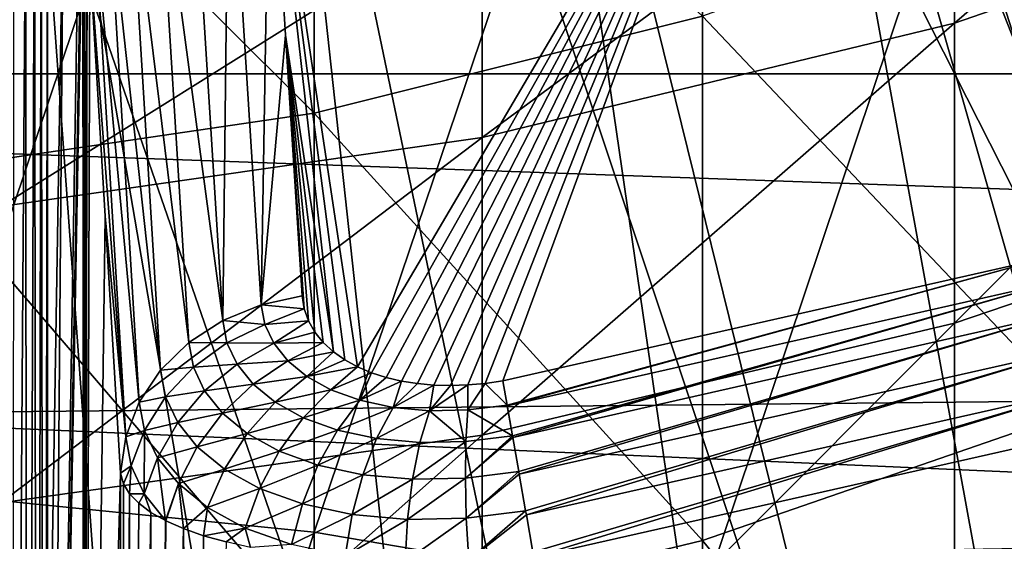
# Model space of a CAD drawing. Header units: metres. Extents: x -22 to 72, y -222 to 22.
# Tile 91 of 256: x 1.22 to 3.6, y -14.04 to -12.77. Entities that reach past the tile are written whole.
import ezdxf

# ---------------------------------------------------------------- set-up
doc = ezdxf.new("R2010")
doc.units = ezdxf.units.M
doc.layers.add('solid_509499_SW0002', color=7, linetype='CONTINUOUS')

msp = doc.modelspace()

# ---------------------------------------------------------------- linework, layer by layer
at = {"layer": 'solid_509499_SW0002'}
for points in [[(0.973071, -13.917022, 284.057007), (0.973071, -10.958808, 281.608917), (1.934734, -11.063226, 281.490814)], [(1.934734, -14.013528, 283.932343), (0.973071, -13.917022, 284.057007), (1.934734, -11.063226, 281.490814)], [(1.934734, -14.013528, 283.932343), (1.934734, -11.063226, 281.490814), (2.873714, -11.235893, 281.295471)], [(3.615485, -11.127317, 120.188515), (3.028171, -11.301288, 120.188515), (6.709983, -20.651205, 120.013718)], [(2.873714, -14.173112, 283.726196), (1.934734, -14.013528, 283.932343), (2.873714, -11.235893, 281.295471)], [(2.873714, -14.173112, 283.726196), (2.873714, -11.235893, 281.295471), (3.779002, -11.474787, 281.025238)], [(18.430916, -12.905476), (-18.430916, -12.905476), (-19.485569, -11.250006)], [(19.485569, -11.250006), (18.430916, -12.905476), (-19.485569, -11.250006)], [(3.028171, -11.301288, 120.188515), (2.432557, -11.444283, 120.188515), (4.831811, -21.169548, 120.013718)], [(3.028171, -11.301288, 120.188515), (5.776714, -20.931454, 120.013718), (6.709983, -20.651205, 120.013718)], [(3.028171, -11.301288, 120.188515), (4.831811, -21.169548, 120.013718), (5.776714, -20.931454, 120.013718)], [(2.432557, -11.444283, 120.188515), (1.830276, -11.555908, 120.188515), (3.877178, -21.365009, 120.013718)], [(2.432557, -11.444283, 120.188515), (3.877178, -21.365009, 120.013718), (4.831811, -21.169548, 120.013718)], [(3.779002, -14.393905, 283.440948), (2.873714, -14.173112, 283.726196), (3.779002, -11.474787, 281.025238)], [(1.830276, -11.555908, 120.188515), (1.222978, -11.63586, 120.188515), (2.914736, -21.517445, 120.013718)], [(1.830276, -11.555908, 120.188515), (2.914736, -21.517445, 120.013718), (3.877178, -21.365009, 120.013718)], [(3.709501, -13.349869, 110.75), (3.00815, -11.968001, 108.125244), (4.160568, -11.617732, 108.125244)], [(1.222978, -11.63586, 120.188515), (0.612328, -11.68392, 120.188515), (1.946424, -21.626549, 120.013718)], [(1.222978, -11.63586, 120.188515), (1.946424, -21.626549, 120.013718), (2.914736, -21.517445, 120.013718)], [(0.612328, -11.68392, 120.188515), (0.974193, -21.692097, 120.013718), (1.946424, -21.626549, 120.013718)], [(3.483416, -12.783186, 247.365753), (3.483416, -12.21617, 244.921692), (4.592201, -11.82699, 244.998718)], [(4.592201, -12.399846, 247.467957), (3.483416, -12.783186, 247.365753), (4.592201, -11.82699, 244.998718)], [(1.934734, -13.000314, 255.590973), (1.934734, -11.897333, 253.1436), (0.973071, -12.0431, 253.083527)], [(1.934734, -13.000314, 255.590973), (2.873714, -12.766245, 255.705765), (1.934734, -11.897333, 253.1436)], [(2.039672, -13.614256, 110.595047), (1.827075, -12.204254, 108.125244), (3.00815, -11.968001, 108.125244)], [(2.073066, -13.628346, 110.627808), (2.039672, -13.614256, 110.595047), (3.00815, -11.968001, 108.125244)], [(2.108509, -13.639713, 110.656578), (2.073066, -13.628346, 110.627808), (3.00815, -11.968001, 108.125244)], [(2.14564, -13.648422, 110.681389), (2.108509, -13.639713, 110.656578), (3.00815, -11.968001, 108.125244)], [(2.184175, -13.654541, 110.702309), (2.14564, -13.648422, 110.681389), (3.00815, -11.968001, 108.125244)], [(2.223884, -13.658133, 110.719406), (2.184175, -13.654541, 110.702309), (3.00815, -11.968001, 108.125244)], [(2.264577, -13.65924, 110.732727), (2.223884, -13.658133, 110.719406), (3.00815, -11.968001, 108.125244)], [(2.306131, -13.657885, 110.742287), (2.264577, -13.65924, 110.732727), (3.00815, -11.968001, 108.125244)], [(2.348386, -13.654068, 110.74807), (2.306131, -13.657885, 110.742287), (3.00815, -11.968001, 108.125244)], [(2.390967, -13.647808, 110.75), (2.348386, -13.654068, 110.74807), (3.00815, -11.968001, 108.125244)], [(3.709501, -13.349869, 110.75), (2.390967, -13.647808, 110.75), (3.00815, -11.968001, 108.125244)], [(0.973071, -13.141861, 255.521545), (1.934734, -13.000314, 255.590973), (0.973071, -12.0431, 253.083527)], [(2.341084, -15.449779, 288.646729), (2.341084, -12.189499, 286.288696), (1.176206, -12.083728, 286.425323)], [(1.176206, -15.353128, 288.789948), (2.341084, -15.449779, 288.646729), (1.176206, -12.083728, 286.425323)], [(16.058329, -12.171795, 0.034086), (-15.808596, -12.494431, 0.034086), (14.882935, -13.58384, 0.034086)], [(3.483416, -15.609829, 288.409515), (3.483416, -12.364652, 286.062408), (2.341084, -12.189499, 286.288696)], [(2.341084, -15.449779, 288.646729), (3.483416, -15.609829, 288.409515), (2.341084, -12.189499, 286.288696)], [(1.806244, -13.463715, 110.258766), (1.728217, -12.225831, 108.116219), (1.827075, -12.204254, 108.125244)], [(1.806244, -13.463715, 110.258766), (1.827075, -12.204254, 108.125244), (1.865507, -12.81212, 109.176537)], [(1.98083, -13.577762, 110.517609), (1.865507, -12.81212, 109.176537), (1.827075, -12.204254, 108.125244)], [(2.008761, -13.597398, 110.558281), (1.98083, -13.577762, 110.517609), (1.827075, -12.204254, 108.125244)], [(2.039672, -13.614256, 110.595047), (2.008761, -13.597398, 110.558281), (1.827075, -12.204254, 108.125244)], [(2.341084, -13.059669, 247.292053), (2.341084, -12.496865, 244.86615), (3.483416, -12.21617, 244.921692)], [(3.483416, -12.783186, 247.365753), (2.341084, -13.059669, 247.292053), (3.483416, -12.21617, 244.921692)], [(1.713321, -13.501808, 110.23999), (1.636086, -12.264194, 108.097237), (1.728217, -12.225831, 108.116219)], [(1.806244, -13.463715, 110.258766), (1.713321, -13.501808, 110.23999), (1.728217, -12.225831, 108.116219)], [(1.713321, -13.501808, 110.23999), (1.554486, -12.317762, 108.069092), (1.636086, -12.264194, 108.097237)], [(1.630947, -13.555336, 110.211914), (1.486785, -12.384322, 108.032951), (1.554486, -12.317762, 108.069092)], [(1.713321, -13.501808, 110.23999), (1.630947, -13.555336, 110.211914), (1.554486, -12.317762, 108.069092)], [(1.208938, -12.351517, 104.605911), (1.236598, -12.369864, 104.677979), (1.204066, -17.146345, 104.594734)], [(1.236598, -12.369864, 104.677979), (1.238668, -17.138887, 104.684128), (1.204066, -17.146345, 104.594734)], [(1.236598, -12.369864, 104.677979), (1.258176, -12.384392, 104.750244), (1.238668, -17.138887, 104.684128)], [(1.258176, -12.384392, 104.750244), (1.264515, -17.132553, 104.77626), (1.238668, -17.138887, 104.684128)], [(1.258176, -12.384392, 104.750244), (1.273966, -12.395149, 104.822388), (1.264515, -17.132553, 104.77626)], [(1.562563, -13.622063, 110.175728), (1.435778, -12.461126, 107.990295), (1.486785, -12.384322, 108.032951)], [(1.630947, -13.555336, 110.211914), (1.562563, -13.622063, 110.175728), (1.486785, -12.384322, 108.032951)], [(4.592201, -15.831737, 288.080658), (4.592201, -12.607499, 285.748688), (3.483416, -12.364652, 286.062408)], [(3.483416, -15.609829, 288.409515), (4.592201, -15.831737, 288.080658), (3.483416, -12.364652, 286.062408)], [(1.273966, -12.395149, 104.822388), (1.28141, -17.127464, 104.870232), (1.264515, -17.132553, 104.77626)], [(1.273966, -12.395149, 104.822388), (1.289257, -12.40575, 104.965103), (1.28141, -17.127464, 104.870232)], [(1.289257, -12.40575, 104.965103), (1.289257, -14.764734, 104.965103), (1.28141, -17.127464, 104.870232)], [(1.327713, -12.419573, 106.066338), (1.289257, -14.764734, 104.965103), (1.289257, -12.40575, 104.965103)], [(3.483416, -13.50812, 249.767715), (3.483416, -12.783186, 247.365753), (4.592201, -12.399846, 247.467957)], [(4.592201, -13.132246, 249.894653), (3.483416, -13.50812, 249.767715), (4.592201, -12.399846, 247.467957)], [(1.327713, -12.419573, 106.066338), (1.289257, -17.123735, 104.965103), (1.289257, -14.764734, 104.965103)], [(1.327713, -12.419573, 106.066338), (1.366214, -12.433308, 107.168877), (1.289257, -17.123735, 104.965103)], [(1.372791, -12.447686, 107.357201), (1.289257, -17.123735, 104.965103), (1.366214, -12.433308, 107.168877)], [(1.372791, -12.447686, 107.357201), (1.374959, -12.457781, 107.419289), (1.289257, -17.123735, 104.965103)], [(3.779002, -13.721376, 258.270721), (3.779002, -12.4424, 255.864609), (2.873714, -12.766245, 255.705765)], [(1.374959, -12.457781, 107.419289), (1.377988, -17.069614, 107.506042), (1.289257, -17.123735, 104.965103)], [(1.374959, -12.457781, 107.419289), (1.379293, -12.486233, 107.543396), (1.377988, -17.069614, 107.506042)], [(1.511024, -13.699203, 110.132927), (1.40357, -12.545005, 107.942894), (1.435778, -12.461126, 107.990295)], [(1.562563, -13.622063, 110.175728), (1.511024, -13.699203, 110.132927), (1.435778, -12.461126, 107.990295)], [(14.882935, -13.58384, 0.034086), (-15.808596, -12.494431, 0.034086), (-14.604852, -13.882391, 0.034086)], [(1.176206, -13.22663, 247.247528), (1.176206, -12.666371, 244.832596), (2.341084, -12.496865, 244.86615)], [(2.341084, -13.059669, 247.292053), (1.176206, -13.22663, 247.247528), (2.341084, -12.496865, 244.86615)], [(1.379293, -12.486233, 107.543396), (1.383515, -12.525146, 107.664307), (1.377988, -17.069614, 107.506042)], [(1.383515, -12.525146, 107.664307), (1.385569, -12.548333, 107.723122), (1.377988, -17.069614, 107.506042)], [(1.385569, -12.548333, 107.723122), (1.391491, -12.632495, 107.892693), (1.377988, -17.069614, 107.506042)], [(1.478482, -13.783534, 110.085304), (1.391491, -12.632495, 107.892693), (1.40357, -12.545005, 107.942894)], [(1.511024, -13.699203, 110.132927), (1.478482, -13.783534, 110.085304), (1.40357, -12.545005, 107.942894)], [(1.428754, -13.249755, 108.959785), (1.377988, -17.069614, 107.506042), (1.391491, -12.632495, 107.892693)], [(1.428754, -13.249755, 108.959785), (1.391491, -12.632495, 107.892693), (1.478482, -13.783534, 110.085304)], [(2.873714, -14.034193, 258.091125), (2.873714, -12.766245, 255.705765), (1.934734, -13.000314, 255.590973)], [(2.873714, -14.034193, 258.091125), (3.779002, -13.721376, 258.270721), (2.873714, -12.766245, 255.705765)], [(2.341084, -13.779217, 249.676163), (2.341084, -13.059669, 247.292053), (3.483416, -12.783186, 247.365753)], [(3.483416, -13.50812, 249.767715), (2.341084, -13.779217, 249.676163), (3.483416, -12.783186, 247.365753)], [(1.806244, -13.463715, 110.258766), (1.865507, -12.81212, 109.176537), (1.90523, -13.442719, 110.267448)], [(1.910081, -13.473665, 110.321701), (1.90523, -13.442719, 110.267448), (1.865507, -12.81212, 109.176537)], [(1.920505, -13.503055, 110.374634), (1.910081, -13.473665, 110.321701), (1.865507, -12.81212, 109.176537)], [(1.936131, -13.530424, 110.425385), (1.920505, -13.503055, 110.374634), (1.865507, -12.81212, 109.176537)], [(1.956428, -13.555397, 110.473206), (1.936131, -13.530424, 110.425385), (1.865507, -12.81212, 109.176537)], [(1.98083, -13.577762, 110.517609), (1.956428, -13.555397, 110.473206), (1.865507, -12.81212, 109.176537)], [(17.235994, -14.462728), (-17.235994, -14.462728), (-18.430916, -12.905476)], [(18.430916, -12.905476), (17.235994, -14.462728), (-18.430916, -12.905476)], [(1.934734, -14.260291, 257.961334), (1.934734, -13.000314, 255.590973), (0.973071, -13.141861, 255.521545)], [(1.934734, -14.260291, 257.961334), (2.873714, -14.034193, 258.091125), (1.934734, -13.000314, 255.590973)], [(1.176206, -13.942926, 249.62088), (1.176206, -13.22663, 247.247528), (2.341084, -13.059669, 247.292053)], [(2.341084, -13.779217, 249.676163), (1.176206, -13.942926, 249.62088), (2.341084, -13.059669, 247.292053)], [(0.973071, -14.397018, 257.882843), (1.934734, -14.260291, 257.961334), (0.973071, -13.141861, 255.521545)], [(3.483416, -14.387896, 252.117386), (3.483416, -13.50812, 249.767715), (4.592201, -13.132246, 249.894653)], [(4.592201, -14.021084, 252.268524), (3.483416, -14.387896, 252.117386), (4.592201, -13.132246, 249.894653)], [(1.428754, -13.249755, 108.959785), (1.466298, -13.871448, 110.034897), (1.377988, -17.069614, 107.506042)], [(1.478482, -13.783534, 110.085304), (1.466298, -13.871448, 110.034897), (1.428754, -13.249755, 108.959785)], [(2.401218, -13.706367, 110.832344), (2.390967, -13.647808, 110.75), (3.709501, -13.349869, 110.75)], [(2.401218, -13.706367, 110.832344), (3.709501, -13.349869, 110.75), (2.401525, -13.70812, 110.834335)], [(3.725887, -13.408865, 110.834335), (2.401525, -13.70812, 110.834335), (3.709501, -13.349869, 110.75)], [(3.725887, -13.408865, 110.834335), (2.414217, -13.780591, 110.901337), (2.401525, -13.70812, 110.834335)], [(3.725887, -13.408865, 110.834335), (2.414933, -13.784677, 110.904388), (2.414217, -13.780591, 110.901337)], [(3.725887, -13.408865, 110.834335), (3.746691, -13.483749, 110.904388), (2.414933, -13.784677, 110.904388)], [(1.806244, -13.463715, 110.258766), (1.90523, -13.442719, 110.267448), (1.910081, -13.473665, 110.321701)], [(1.815325, -13.511484, 110.342873), (1.713321, -13.501808, 110.23999), (1.806244, -13.463715, 110.258766)], [(1.815325, -13.511484, 110.342873), (1.806244, -13.463715, 110.258766), (1.910081, -13.473665, 110.321701)], [(1.815325, -13.511484, 110.342873), (1.910081, -13.473665, 110.321701), (1.920505, -13.503055, 110.374634)], [(1.723598, -13.555792, 110.335014), (1.630947, -13.555336, 110.211914), (1.713321, -13.501808, 110.23999)], [(1.815325, -13.511484, 110.342873), (1.723598, -13.555792, 110.335014), (1.713321, -13.501808, 110.23999)], [(1.815325, -13.511484, 110.342873), (1.920505, -13.503055, 110.374634), (1.836646, -13.556974, 110.425919)], [(1.836646, -13.556974, 110.425919), (1.920505, -13.503055, 110.374634), (1.936131, -13.530424, 110.425385)], [(3.746691, -13.483749, 110.904388), (2.429369, -13.86708, 110.953575), (2.414933, -13.784677, 110.904388)], [(3.746691, -13.483749, 110.904388), (2.430567, -13.873915, 110.956734), (2.429369, -13.86708, 110.953575)], [(3.746691, -13.483749, 110.904388), (3.770946, -13.57104, 110.956734), (2.430567, -13.873915, 110.956734)], [(1.815325, -13.511484, 110.342873), (1.836646, -13.556974, 110.425919), (1.723598, -13.555792, 110.335014)], [(2.341084, -14.652456, 252.008377), (2.341084, -13.779217, 249.676163), (3.483416, -13.50812, 249.767715)], [(3.483416, -14.387896, 252.117386), (2.341084, -14.652456, 252.008377), (3.483416, -13.50812, 249.767715)], [(1.836646, -13.556974, 110.425919), (1.936131, -13.530424, 110.425385), (1.956428, -13.555397, 110.473206)], [(1.642323, -13.615005, 110.316933), (1.562563, -13.622063, 110.175728), (1.630947, -13.555336, 110.211914)], [(1.723598, -13.555792, 110.335014), (1.642323, -13.615005, 110.316933), (1.630947, -13.555336, 110.211914)], [(1.723598, -13.555792, 110.335014), (1.747893, -13.607475, 110.42926), (1.642323, -13.615005, 110.316933)], [(1.836646, -13.556974, 110.425919), (1.747893, -13.607475, 110.42926), (1.723598, -13.555792, 110.335014)], [(1.836646, -13.556974, 110.425919), (1.870389, -13.599221, 110.506378), (1.747893, -13.607475, 110.42926)], [(1.836646, -13.556974, 110.425919), (1.956428, -13.555397, 110.473206), (1.870389, -13.599221, 110.506378)], [(1.870389, -13.599221, 110.506378), (1.956428, -13.555397, 110.473206), (1.98083, -13.577762, 110.517609)], [(3.770946, -13.57104, 110.956734), (2.446041, -13.96222, 110.986877), (2.430567, -13.873915, 110.956734)], [(3.770946, -13.57104, 110.956734), (2.447742, -13.97193, 110.989075), (2.446041, -13.96222, 110.986877)], [(3.770946, -13.57104, 110.956734), (3.797591, -13.666915, 110.989075), (2.447742, -13.97193, 110.989075)], [(14.882935, -13.58384, 0.034086), (-14.604852, -13.882391, 0.034086), (13.58384, -14.882935, 0.034086)], [(1.870389, -13.599221, 110.506378), (1.786603, -13.655807, 110.521095), (1.747893, -13.607475, 110.42926)], [(1.870389, -13.599221, 110.506378), (1.916593, -13.637126, 110.582504), (1.786603, -13.655807, 110.521095)], [(1.870389, -13.599221, 110.506378), (1.98083, -13.577762, 110.517609), (1.916593, -13.637126, 110.582504)], [(1.916593, -13.637126, 110.582504), (1.98083, -13.577762, 110.517609), (2.008761, -13.597398, 110.558281)], [(1.916593, -13.637126, 110.582504), (2.008761, -13.597398, 110.558281), (2.039672, -13.614256, 110.595047)], [(1.574892, -13.68665, 110.289391), (1.511024, -13.699203, 110.132927), (1.562563, -13.622063, 110.175728)], [(1.642323, -13.615005, 110.316933), (1.574892, -13.68665, 110.289391), (1.562563, -13.622063, 110.175728)], [(1.642323, -13.615005, 110.316933), (1.669355, -13.672353, 110.421425), (1.574892, -13.68665, 110.289391)], [(1.747893, -13.607475, 110.42926), (1.669355, -13.672353, 110.421425), (1.642323, -13.615005, 110.316933)], [(1.747893, -13.607475, 110.42926), (1.786603, -13.655807, 110.521095), (1.669355, -13.672353, 110.421425)], [(1.916593, -13.637126, 110.582504), (2.039672, -13.614256, 110.595047), (1.975032, -13.669458, 110.652321)], [(1.975032, -13.669458, 110.652321), (2.039672, -13.614256, 110.595047), (2.073066, -13.628346, 110.627808)], [(1.916593, -13.637126, 110.582504), (1.840027, -13.699529, 110.60862), (1.786603, -13.655807, 110.521095)], [(1.916593, -13.637126, 110.582504), (1.975032, -13.669458, 110.652321), (1.840027, -13.699529, 110.60862)], [(1.975032, -13.669458, 110.652321), (2.073066, -13.628346, 110.627808), (2.04502, -13.694894, 110.713638)], [(2.04502, -13.694894, 110.713638), (2.073066, -13.628346, 110.627808), (2.108509, -13.639713, 110.656578)], [(2.04502, -13.694894, 110.713638), (2.108509, -13.639713, 110.656578), (2.14564, -13.648422, 110.681389)], [(1.786603, -13.655807, 110.521095), (1.712642, -13.726247, 110.523674), (1.669355, -13.672353, 110.421425)], [(1.786603, -13.655807, 110.521095), (1.840027, -13.699529, 110.60862), (1.712642, -13.726247, 110.523674)], [(1.975032, -13.669458, 110.652321), (1.90818, -13.737161, 110.689545), (1.840027, -13.699529, 110.60862)], [(1.975032, -13.669458, 110.652321), (2.04502, -13.694894, 110.713638), (1.90818, -13.737161, 110.689545)], [(2.04502, -13.694894, 110.713638), (2.14564, -13.648422, 110.681389), (2.125186, -13.712128, 110.764137)], [(2.125186, -13.712128, 110.764137), (2.14564, -13.648422, 110.681389), (2.184175, -13.654541, 110.702309)], [(2.125186, -13.712128, 110.764137), (2.184175, -13.654541, 110.702309), (2.223884, -13.658133, 110.719406)], [(2.125186, -13.712128, 110.764137), (2.223884, -13.658133, 110.719406), (2.213321, -13.720083, 110.801689)], [(2.213321, -13.720083, 110.801689), (2.264577, -13.65924, 110.732727), (2.306131, -13.657885, 110.742287)], [(2.213321, -13.720083, 110.801689), (2.306131, -13.657885, 110.742287), (2.306458, -13.718154, 110.824677)], [(2.213321, -13.720083, 110.801689), (2.223884, -13.658133, 110.719406), (2.264577, -13.65924, 110.732727)], [(2.306458, -13.718154, 110.824677), (2.306131, -13.657885, 110.742287), (2.348386, -13.654068, 110.74807)], [(2.306458, -13.718154, 110.824677), (2.348386, -13.654068, 110.74807), (2.401218, -13.706367, 110.832344)], [(2.401218, -13.706367, 110.832344), (2.348386, -13.654068, 110.74807), (2.390967, -13.647808, 110.75)], [(3.797591, -13.666915, 110.989075), (2.463536, -14.062042, 110.999847), (2.447742, -13.97193, 110.989075)], [(3.797591, -13.666915, 110.989075), (2.465689, -14.074325, 111), (2.463536, -14.062042, 110.999847)], [(3.815474, -13.769834, 111), (2.465689, -14.074325, 111), (3.797591, -13.666915, 110.989075)], [(1.574892, -13.68665, 110.289391), (1.524122, -13.767737, 110.253532), (1.511024, -13.699203, 110.132927)], [(1.574892, -13.68665, 110.289391), (1.604313, -13.748898, 110.40274), (1.524122, -13.767737, 110.253532)], [(1.669355, -13.672353, 110.421425), (1.604313, -13.748898, 110.40274), (1.574892, -13.68665, 110.289391)], [(1.669355, -13.672353, 110.421425), (1.712642, -13.726247, 110.523674), (1.604313, -13.748898, 110.40274)], [(2.04502, -13.694894, 110.713638), (1.990507, -13.767034, 110.7612), (1.90818, -13.737161, 110.689545)], [(2.04502, -13.694894, 110.713638), (2.125186, -13.712128, 110.764137), (1.990507, -13.767034, 110.7612)], [(1.524122, -13.767737, 110.253532), (1.478482, -13.783534, 110.085304), (1.511024, -13.699203, 110.132927)], [(1.840027, -13.699529, 110.60862), (1.772717, -13.775284, 110.621628), (1.712642, -13.726247, 110.523674)], [(1.840027, -13.699529, 110.60862), (1.90818, -13.737161, 110.689545), (1.772717, -13.775284, 110.621628)], [(2.125186, -13.712128, 110.764137), (2.085505, -13.787432, 110.820648), (1.990507, -13.767034, 110.7612)], [(2.125186, -13.712128, 110.764137), (2.213321, -13.720083, 110.801689), (2.085505, -13.787432, 110.820648)], [(2.213321, -13.720083, 110.801689), (2.306458, -13.718154, 110.824677), (2.301518, -13.794602, 110.892273)], [(2.306458, -13.718154, 110.824677), (2.414217, -13.780591, 110.901337), (2.301518, -13.794602, 110.892273)], [(2.306458, -13.718154, 110.824677), (2.401218, -13.706367, 110.832344), (2.414217, -13.780591, 110.901337)], [(2.401218, -13.706367, 110.832344), (2.401525, -13.70812, 110.834335), (2.414217, -13.780591, 110.901337)], [(1.712642, -13.726247, 110.523674), (1.651594, -13.807599, 110.514008), (1.604313, -13.748898, 110.40274)], [(1.712642, -13.726247, 110.523674), (1.772717, -13.775284, 110.621628), (1.651594, -13.807599, 110.514008)], [(1.90818, -13.737161, 110.689545), (1.84982, -13.817757, 110.712723), (1.772717, -13.775284, 110.621628)], [(1.90818, -13.737161, 110.689545), (1.990507, -13.767034, 110.7612), (1.84982, -13.817757, 110.712723)], [(2.213321, -13.720083, 110.801689), (2.190459, -13.796899, 110.865059), (2.085505, -13.787432, 110.820648)], [(2.213321, -13.720083, 110.801689), (2.301518, -13.794602, 110.892273), (2.190459, -13.796899, 110.865059)], [(3.779002, -15.15429, 260.58847), (3.779002, -13.721376, 258.270721), (2.873714, -14.034193, 258.091125)], [(1.604313, -13.748898, 110.40274), (1.555481, -13.833914, 110.373993), (1.524122, -13.767737, 110.253532)], [(1.604313, -13.748898, 110.40274), (1.651594, -13.807599, 110.514008), (1.555481, -13.833914, 110.373993)], [(1.176206, -14.81222, 251.942535), (1.176206, -13.942926, 249.62088), (2.341084, -13.779217, 249.676163)], [(2.341084, -14.652456, 252.008377), (1.176206, -14.81222, 251.942535), (2.341084, -13.779217, 249.676163)], [(1.491728, -13.853641, 110.208641), (1.466298, -13.871448, 110.034897), (1.478482, -13.783534, 110.085304)], [(1.491728, -13.853641, 110.208641), (1.478482, -13.783534, 110.085304), (1.524122, -13.767737, 110.253532)], [(1.523407, -13.921474, 110.331978), (1.491728, -13.853641, 110.208641), (1.524122, -13.767737, 110.253532)], [(1.523407, -13.921474, 110.331978), (1.524122, -13.767737, 110.253532), (1.555481, -13.833914, 110.373993)], [(1.772717, -13.775284, 110.621628), (1.717476, -13.861229, 110.620987), (1.651594, -13.807599, 110.514008)], [(1.772717, -13.775284, 110.621628), (1.84982, -13.817757, 110.712723), (1.717476, -13.861229, 110.620987)], [(1.990507, -13.767034, 110.7612), (1.943507, -13.851678, 110.793839), (1.84982, -13.817757, 110.712723)], [(1.990507, -13.767034, 110.7612), (2.085505, -13.787432, 110.820648), (1.943507, -13.851678, 110.793839)], [(2.085505, -13.787432, 110.820648), (2.052161, -13.874959, 110.861465), (1.943507, -13.851678, 110.793839)], [(2.085505, -13.787432, 110.820648), (2.190459, -13.796899, 110.865059), (2.052161, -13.874959, 110.861465)], [(2.414217, -13.780591, 110.901337), (2.414933, -13.784677, 110.904388), (2.300153, -13.883143, 110.943237)], [(2.301518, -13.794602, 110.892273), (2.414217, -13.780591, 110.901337), (2.300153, -13.883143, 110.943237)], [(2.414933, -13.784677, 110.904388), (2.429369, -13.86708, 110.953575), (2.300153, -13.883143, 110.943237)], [(3.815474, -13.769834, 111), (9.936937, -13.941023, 111), (2.465689, -14.074325, 111)], [(1.651594, -13.807599, 110.514008), (1.606009, -13.896469, 110.492493), (1.555481, -13.833914, 110.373993)], [(1.651594, -13.807599, 110.514008), (1.717476, -13.861229, 110.620987), (1.606009, -13.896469, 110.492493)], [(2.190459, -13.796899, 110.865059), (2.172598, -13.885794, 110.91214), (2.052161, -13.874959, 110.861465)], [(2.301518, -13.794602, 110.892273), (2.300153, -13.883143, 110.943237), (2.172598, -13.885794, 110.91214)], [(2.190459, -13.796899, 110.865059), (2.301518, -13.794602, 110.892273), (2.172598, -13.885794, 110.91214)], [(1.523407, -13.921474, 110.331978), (1.555481, -13.833914, 110.373993), (1.57448, -13.985807, 110.45359)], [(1.555481, -13.833914, 110.373993), (1.606009, -13.896469, 110.492493), (1.57448, -13.985807, 110.45359)], [(1.84982, -13.817757, 110.712723), (1.802386, -13.907881, 110.720871), (1.717476, -13.861229, 110.620987)], [(1.84982, -13.817757, 110.712723), (1.943507, -13.851678, 110.793839), (1.802386, -13.907881, 110.720871)], [(1.491728, -13.853641, 110.208641), (1.473264, -13.8966, 110.122849), (1.466298, -13.871448, 110.034897)], [(1.491728, -13.853641, 110.208641), (1.4879, -13.920851, 110.209587), (1.473264, -13.8966, 110.122849)], [(1.523407, -13.921474, 110.331978), (1.4879, -13.920851, 110.209587), (1.491728, -13.853641, 110.208641)], [(1.717476, -13.861229, 110.620987), (1.676608, -13.953775, 110.606712), (1.606009, -13.896469, 110.492493)], [(1.717476, -13.861229, 110.620987), (1.802386, -13.907881, 110.720871), (1.676608, -13.953775, 110.606712)], [(1.943507, -13.851678, 110.793839), (1.905985, -13.945292, 110.810173), (1.802386, -13.907881, 110.720871)], [(1.943507, -13.851678, 110.793839), (2.052161, -13.874959, 110.861465), (1.905985, -13.945292, 110.810173)], [(13.58384, -14.882935, 0.034086), (-14.604852, -13.882391, 0.034086), (-13.27972, -15.154917, 0.034086)], [(1.377988, -17.069614, 107.506042), (1.466298, -13.871448, 110.034897), (1.466298, -17.015234, 110.034897)], [(1.466298, -13.871448, 110.034897), (1.473264, -13.8966, 110.122849), (1.466298, -17.015234, 110.034897)], [(2.052161, -13.874959, 110.861465), (2.026546, -13.971053, 110.88488), (1.905985, -13.945292, 110.810173)], [(2.052161, -13.874959, 110.861465), (2.172598, -13.885794, 110.91214), (2.026546, -13.971053, 110.88488)], [(2.172598, -13.885794, 110.91214), (2.160481, -13.983055, 110.940987), (2.026546, -13.971053, 110.88488)], [(2.300153, -13.883143, 110.943237), (2.302421, -13.980082, 110.975433), (2.160481, -13.983055, 110.940987)], [(2.172598, -13.885794, 110.91214), (2.300153, -13.883143, 110.943237), (2.160481, -13.983055, 110.940987)], [(2.300153, -13.883143, 110.943237), (2.429369, -13.86708, 110.953575), (2.302421, -13.980082, 110.975433)], [(2.429369, -13.86708, 110.953575), (2.430567, -13.873915, 110.956734), (2.302421, -13.980082, 110.975433)], [(2.430567, -13.873915, 110.956734), (2.446041, -13.96222, 110.986877), (2.302421, -13.980082, 110.975433)], [(1.473264, -13.8966, 110.122849), (1.4879, -13.920851, 110.209587), (1.466298, -17.015234, 110.034897)], [(1.606009, -13.896469, 110.492493), (1.575501, -13.986318, 110.455597), (1.57448, -13.985807, 110.45359)], [(1.606009, -13.896469, 110.492493), (1.618181, -14.005152, 110.530785), (1.575501, -13.986318, 110.455597)], [(1.606009, -13.896469, 110.492493), (1.676608, -13.953775, 110.606712), (1.618181, -14.005152, 110.530785)], [(1.802386, -13.907881, 110.720871), (1.767862, -14.003769, 110.713661), (1.676608, -13.953775, 110.606712)], [(1.802386, -13.907881, 110.720871), (1.905985, -13.945292, 110.810173), (1.767862, -14.003769, 110.713661)], [(0.973071, -17.028343, 286.307312), (0.973071, -13.917022, 284.057007), (1.934734, -14.013528, 283.932343)], [(1.4879, -13.920851, 110.209587), (1.491179, -17.012125, 110.224342), (1.466298, -17.015234, 110.034897)], [(1.4879, -13.920851, 110.209587), (1.510007, -13.944009, 110.294403), (1.491179, -17.012125, 110.224342)], [(1.523407, -13.921474, 110.331978), (1.510007, -13.944009, 110.294403), (1.4879, -13.920851, 110.209587)], [(1.523407, -13.921474, 110.331978), (1.539317, -13.965887, 110.37661), (1.510007, -13.944009, 110.294403)], [(1.523407, -13.921474, 110.331978), (1.57448, -13.985807, 110.45359), (1.539317, -13.965887, 110.37661)], [(1.510007, -13.944009, 110.294403), (1.539317, -13.965887, 110.37661), (1.491179, -17.012125, 110.224342)], [(1.676608, -13.953775, 110.606712), (1.666932, -14.022256, 110.601654), (1.618181, -14.005152, 110.530785)], [(1.676608, -13.953775, 110.606712), (1.767862, -14.003769, 110.713661), (1.666932, -14.022256, 110.601654)], [(1.905985, -13.945292, 110.810173), (1.879506, -14.043969, 110.809532), (1.767862, -14.003769, 110.713661)], [(1.905985, -13.945292, 110.810173), (2.026546, -13.971053, 110.88488), (1.879506, -14.043969, 110.809532)], [(9.263073, -14.397581, 111), (2.465689, -14.074325, 111), (9.936937, -13.941023, 111)], [(1.539317, -13.965887, 110.37661), (1.551741, -17.006985, 110.40583), (1.491179, -17.012125, 110.224342)], [(1.539317, -13.965887, 110.37661), (1.57448, -13.985807, 110.45359), (1.551741, -17.006985, 110.40583)], [(2.026546, -13.971053, 110.88488), (2.00973, -14.071704, 110.889915), (1.879506, -14.043969, 110.809532)], [(2.026546, -13.971053, 110.88488), (2.160481, -13.983055, 110.940987), (2.00973, -14.071704, 110.889915)], [(2.302421, -13.980082, 110.975433), (2.308225, -14.081367, 110.987518), (2.154616, -14.084622, 110.950386)], [(2.160481, -13.983055, 110.940987), (2.302421, -13.980082, 110.975433), (2.154616, -14.084622, 110.950386)], [(2.302421, -13.980082, 110.975433), (2.446041, -13.96222, 110.986877), (2.308225, -14.081367, 110.987518)], [(2.446041, -13.96222, 110.986877), (2.447742, -13.97193, 110.989075), (2.308225, -14.081367, 110.987518)], [(2.447742, -13.97193, 110.989075), (2.463536, -14.062042, 110.999847), (2.308225, -14.081367, 110.987518)], [(1.57448, -13.985807, 110.45359), (1.575501, -13.986318, 110.455597), (1.551741, -17.006985, 110.40583)], [(1.575501, -13.986318, 110.455597), (1.618181, -14.005152, 110.530785), (1.551741, -17.006985, 110.40583)], [(1.767862, -14.003769, 110.713661), (1.721288, -14.037511, 110.667732), (1.666932, -14.022256, 110.601654)], [(1.767862, -14.003769, 110.713661), (1.780762, -14.050815, 110.728615), (1.721288, -14.037511, 110.667732)], [(1.767862, -14.003769, 110.713661), (1.879506, -14.043969, 110.809532), (1.780762, -14.050815, 110.728615)], [(2.160481, -13.983055, 110.940987), (2.154616, -14.084622, 110.950386), (2.00973, -14.071704, 110.889915)], [(1.934734, -17.116528, 286.176605), (0.973071, -17.028343, 286.307312), (1.934734, -14.013528, 283.932343)], [(1.618181, -14.005152, 110.530785), (1.645892, -16.999891, 110.572655), (1.551741, -17.006985, 110.40583)], [(1.618181, -14.005152, 110.530785), (1.666932, -14.022256, 110.601654), (1.645892, -16.999891, 110.572655)], [(1.666932, -14.022256, 110.601654), (1.721288, -14.037511, 110.667732), (1.645892, -16.999891, 110.572655)], [(1.934734, -17.116528, 286.176605), (1.934734, -14.013528, 283.932343), (2.873714, -14.173112, 283.726196)], [(3.483416, -15.41878, 254.404785), (3.483416, -14.387896, 252.117386), (4.592201, -14.021084, 252.268524)], [(4.592201, -15.062587, 254.579483), (3.483416, -15.41878, 254.404785), (4.592201, -14.021084, 252.268524)], [(2.873714, -15.454752, 260.388885), (2.873714, -14.034193, 258.091125), (1.934734, -14.260291, 257.961334)], [(2.873714, -15.454752, 260.388885), (3.779002, -15.15429, 260.58847), (2.873714, -14.034193, 258.091125)]]:
    msp.add_3dface(points, dxfattribs=at)

doc.saveas('drawing.dxf')
